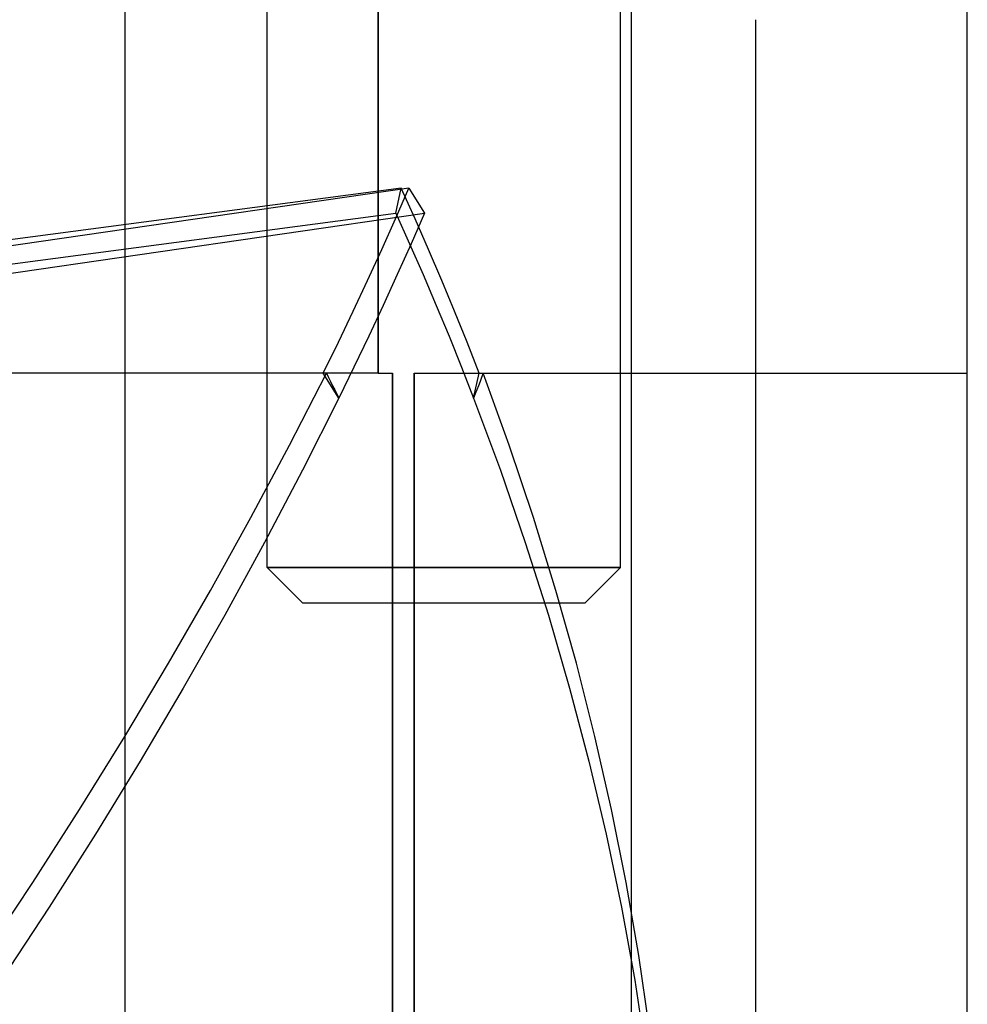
# Model space of a CAD drawing. Header units: millimetres. Extents: x -49.5 to 48, y -16 to 42.2.
# Tile 31 of 34: x 13 to 21, y 28.4 to 36.8. Entities that reach past the tile are written whole.
import ezdxf

# ---------------------------------------------------------------- set-up
doc = ezdxf.new("R2010")
doc.units = ezdxf.units.MM
doc.layers.add('MAIN-1', color=7, linetype='Continuous')
doc.layers.add('MAIN-2', color=7, linetype='Continuous')

msp = doc.modelspace()

# ---------------------------------------------------------------- linework, layer by layer
at = {"layer": 'MAIN-1'}
for p, q in [((16.0445, 37.7591), (16.0445, 33.7591)), ((21.0445, 33.7591), (21.0445, 37.7591)), ((16.0445, 33.7591), (1.0694, 33.7591)), ((16.0445, 33.7591), (16.164, 33.7591)), ((16.164, 33.7591), (16.164, 26.7591)), ((21.0431, 26.7591), (21.0431, 33.7591)), ((21.0445, 33.7591), (21.0431, 33.7591)), ((21.0445, 26.7591), (21.0445, 33.7591))]:
    msp.add_line(p, q, dxfattribs=at)
at = {"layer": 'MAIN-2'}
for p, q in [((15.1, 32.1093), (15.1, 39.7093)), ((18.1, 32.1093), (18.1, 39.7093)), ((13.8945, 22.7591), (13.8945, 37.7591)), ((13.8945, 22.7591), (13.8945, 37.7591)), ((16.0445, 33.7591), (16.0445, 37.7591)), ((18.1945, 22.7591), (18.1945, 37.7591)), ((18.1945, 22.7591), (18.1945, 37.7591)), ((19.2475, 36.7591), (19.2475, 16.7591)), ((16.2395, 35.3283), (4.3926, 33.7689)), ((16.3048, 35.3283), (5.5537, 33.7689)), ((16.1906, 35.0685), (16.3048, 35.3283)), ((16.1923, 35.1162), (16.2395, 35.3283)), ((16.3569, 35.0685), (16.2395, 35.3283)), ((16.3048, 35.3283), (16.4371, 35.1162)), ((4.2711, 33.547), (16.1923, 35.1162)), ((5.6186, 33.547), (16.4371, 35.1162)), ((16.1923, 35.1162), (16.3097, 34.8563)), ((16.4371, 35.1162), (16.3229, 34.8563)), ((16.0735, 34.8079), (16.1906, 35.0685)), ((16.4715, 34.8079), (16.3569, 35.0685)), ((16.3229, 34.8563), (16.2057, 34.5957)), ((16.3097, 34.8563), (16.4243, 34.5957)), ((15.9535, 34.5466), (16.0735, 34.8079)), ((16.5832, 34.5466), (16.4715, 34.8079)), ((15.8308, 34.2846), (15.9535, 34.5466)), ((16.2057, 34.5957), (16.0858, 34.3344)), ((16.4243, 34.5957), (16.536, 34.3344)), ((16.692, 34.2846), (16.5832, 34.5466)), ((15.7052, 34.0221), (15.8308, 34.2846)), ((16.0858, 34.3344), (15.963, 34.0725)), ((16.536, 34.3344), (16.6448, 34.0725)), ((16.7979, 34.0221), (16.692, 34.2846)), ((15.5768, 33.7591), (15.7052, 34.0221)), ((15.963, 34.0725), (15.8374, 33.81)), ((16.6448, 34.0725), (16.7507, 33.81)), ((16.9009, 33.7591), (16.7979, 34.0221)), ((15.8374, 33.81), (15.7091, 33.547)), ((16.7507, 33.81), (16.8537, 33.547)), ((15.2911, 33.1477), (15.6038, 33.7591)), ((15.7091, 33.547), (15.5768, 33.7591)), ((15.6038, 33.7591), (15.6214, 33.7237)), ((15.6214, 33.7237), (15.6391, 33.6883)), ((15.6391, 33.6883), (15.6567, 33.653)), ((16.164, 26.7591), (16.164, 33.7591)), ((16.3494, 33.7591), (21.0431, 33.7591)), ((16.3494, 33.7591), (16.3494, 26.7591)), ((16.3494, 26.7591), (16.3494, 33.7591)), ((16.8537, 33.547), (16.9009, 33.7591)), ((16.9078, 33.6883), (16.8944, 33.653)), ((16.9212, 33.7237), (16.9078, 33.6883)), ((16.9345, 33.7591), (16.9212, 33.7237)), ((17.1561, 33.1477), (16.9345, 33.7591)), ((21.0445, 33.7591), (21.0445, 33.7591)), ((21.0445, 33.7591), (21.0445, 33.7591)), ((15.6567, 33.653), (15.6742, 33.6176)), ((15.6742, 33.6176), (15.6917, 33.5823)), ((16.8809, 33.6176), (16.8673, 33.5823)), ((16.8944, 33.653), (16.8809, 33.6176)), ((15.7091, 33.547), (15.4015, 32.9364)), ((15.6917, 33.5823), (15.7091, 33.547)), ((16.8673, 33.5823), (16.8537, 33.547)), ((16.8537, 33.547), (17.0808, 32.9364)), ((14.9634, 32.533), (15.2911, 33.1477)), ((17.362, 32.533), (17.1561, 33.1477)), ((15.4015, 32.9364), (15.0788, 32.3224)), ((17.0808, 32.9364), (17.2924, 32.3224)), ((14.6209, 31.9159), (14.9634, 32.533)), ((17.5521, 31.9159), (17.362, 32.533)), ((15.0788, 32.3224), (14.7412, 31.7057)), ((17.2924, 32.3224), (17.4881, 31.7057)), ((18.1, 32.1093), (15.1, 32.1093)), ((15.4, 31.8093), (15.1, 32.1093)), ((18.1, 32.1093), (15.1, 32.1093)), ((15.1, 32.1093), (18.1, 32.1093)), ((15.4, 31.8093), (15.1, 32.1093)), ((18.1, 32.1093), (15.1, 32.1093)), ((17.8, 31.8093), (18.1, 32.1093)), ((17.8, 31.8093), (18.1, 32.1093)), ((14.264, 31.2968), (14.6209, 31.9159)), ((17.7261, 31.2968), (17.5521, 31.9159)), ((15.4, 31.8093), (17.8, 31.8093)), ((14.7412, 31.7057), (14.3891, 31.087)), ((17.4881, 31.7057), (17.6677, 31.087)), ((13.893, 30.6767), (14.264, 31.2968)), ((17.8837, 30.6767), (17.7261, 31.2968)), ((14.3891, 31.087), (14.0229, 30.467)), ((17.6677, 31.087), (17.831, 30.467)), ((13.5084, 30.0561), (13.893, 30.6767)), ((18.0246, 30.0561), (17.8837, 30.6767)), ((14.0229, 30.467), (13.6429, 29.8464)), ((17.831, 30.467), (17.9778, 29.8464)), ((13.1106, 29.4358), (13.5084, 30.0561)), ((18.1489, 29.4358), (18.0246, 30.0561)), ((13.6429, 29.8464), (13.2496, 29.2259)), ((17.9778, 29.8464), (18.1078, 29.2259)), ((12.7, 28.8164), (13.1106, 29.4358)), ((18.2563, 28.8164), (18.1489, 29.4358)), ((13.2496, 29.2259), (12.8434, 28.6062)), ((18.1078, 29.2259), (18.221, 28.6062)), ((18.3467, 28.1987), (18.2563, 28.8164)), ((18.221, 28.6062), (18.3173, 27.9881))]:
    msp.add_line(p, q, dxfattribs=at)

doc.saveas('drawing.dxf')
